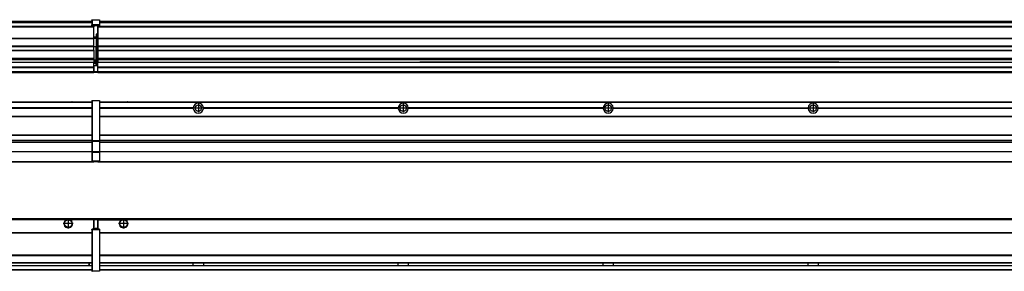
# Model space of a CAD drawing. Header units: inches. Extents: x -381 to 29622, y -418 to 176.
# Tile 45 of 50: x 25779 to 26740, y -154 to 90. Entities that reach past the tile are written whole.
import ezdxf

# ---------------------------------------------------------------- set-up
doc = ezdxf.new("R2010")
doc.units = ezdxf.units.IN
doc.linetypes.add('DOT_CENTER', pattern=[14, 12, -1, 0, -1])
doc.layers.add('1', color=7, linetype='Continuous')

# ---------------------------------------------------------------- blocks, each defined once
blk = doc.blocks.new('Modulos_intermedio__FL-14__18__28', base_point=(25855.18, -48.03))
at = {"color": 7, "linetype": 'Continuous'}
for p, q in [((25856.88, 10.47), (27249.18, 10.47)), ((25856.88, 10.22), (27249.18, 10.22)), ((25876.43, 10.47), (25876.48, 10.52)), ((25876.48, 10.52), (25883.88, 10.52)), ((25883.93, 10.47), (25883.88, 10.52)), ((25948.29, 4.77), (25856.88, 4.77)), ((25948.28, 4.47), (25856.88, 4.47)), ((25948.29, 4.17), (25856.88, 4.17)), ((25948.28, 4.47), (25948.29, 4.77)), ((25948.29, 4.17), (25948.28, 4.47)), ((25950.84, 6.59), (25950.83, 6.57)), ((25950.83, 2.38), (25950.84, 2.36)), ((25958.07, 4.77), (25958.08, 4.47)), ((26148.29, 4.77), (25958.07, 4.77)), ((25958.08, 4.47), (25958.07, 4.17)), ((26148.29, 4.17), (25958.07, 4.17)), ((26148.28, 4.47), (25958.08, 4.47)), ((26148.28, 4.47), (26148.29, 4.77)), ((26148.29, 4.17), (26148.28, 4.47)), ((26150.84, 6.59), (26150.83, 6.57)), ((26150.83, 2.38), (26150.84, 2.36)), ((26158.07, 4.77), (26158.08, 4.47)), ((26348.29, 4.77), (26158.07, 4.77)), ((26158.08, 4.47), (26158.07, 4.17)), ((26348.29, 4.17), (26158.07, 4.17)), ((26348.28, 4.47), (26158.08, 4.47)), ((26348.28, 4.47), (26348.29, 4.77)), ((26348.29, 4.17), (26348.28, 4.47)), ((26350.84, 6.59), (26350.83, 6.57)), ((26350.83, 2.38), (26350.84, 2.36)), ((26358.07, 4.77), (26358.08, 4.47)), ((26358.07, 4.77), (26548.29, 4.77)), ((26358.08, 4.47), (26358.07, 4.17)), ((26548.29, 4.17), (26358.07, 4.17)), ((26548.28, 4.47), (26358.08, 4.47)), ((26548.28, 4.47), (26548.29, 4.77)), ((26548.29, 4.17), (26548.28, 4.47)), ((26550.84, 6.59), (26550.83, 6.57)), ((26550.83, 2.38), (26550.84, 2.36)), ((26558.07, 4.77), (26558.08, 4.47)), ((26558.07, 4.77), (26748.29, 4.77)), ((26558.08, 4.47), (26558.07, 4.17)), ((26748.29, 4.17), (26558.07, 4.17)), ((26748.28, 4.47), (26558.08, 4.47)), ((25856.88, -3.53), (27249.18, -3.53)), ((25856.88, -3.78), (27249.18, -3.78)), ((27249.18, -4.03), (25856.88, -4.03)), ((25856.88, -21.53), (27249.18, -21.53)), ((25856.88, -21.78), (27249.18, -21.78)), ((25856.88, -26.73), (27249.18, -26.73)), ((25856.88, -26.82), (27249.18, -26.82)), ((25856.88, -28.37), (27249.18, -28.37)), ((25856.88, -28.53), (27249.18, -28.53)), ((25856.88, -28.65), (27249.18, -28.65)), ((27249.18, -38.02), (25856.88, -38.02)), ((27249.18, -38.11), (25856.88, -38.11)), ((25855.18, -47.53), (25855.18, -48.03)), ((25855.18, -48.03), (27251.18, -48.03)), ((25856.63, -47.53), (27249.43, -47.53))]:
    blk.add_line(p, q, dxfattribs=at)
for centre in [(25953.18, 4.47), (26153.18, 4.47), (26353.18, 4.47), (26553.18, 4.47)]:
    blk.add_circle(centre, 3.15, dxfattribs=at)
for centre, start, end in [((25953.18, 4.47), 3.5101, 176.4899), ((25953.18, 4.47), 183.51008, 356.48992), ((26153.18, 4.47), 3.5101, 176.4899), ((26153.18, 4.47), 183.51008, 356.48992), ((26353.18, 4.47), 3.5101, 176.4899), ((26353.18, 4.47), 183.51008, 356.48992), ((26553.18, 4.47), 3.5101, 176.4899), ((26553.18, 4.47), 183.51008, 356.48992)]:
    blk.add_arc(centre, 4.9, start, end, dxfattribs=at)
at = {"layer": '1', "color": 2, "linetype": 'DOT_CENTER'}
for p, q in [((25957.33, 4.47), (25949.03, 4.47)), ((25953.18, 8.62), (25953.18, 0.32)), ((26157.33, 4.47), (26149.03, 4.47)), ((26153.18, 8.62), (26153.18, 0.32)), ((26357.33, 4.47), (26349.03, 4.47)), ((26353.18, 8.62), (26353.18, 0.32)), ((26557.33, 4.47), (26549.03, 4.47)), ((26553.18, 8.62), (26553.18, 0.32))]:
    blk.add_line(p, q, dxfattribs=at)
blk = doc.blocks.new('Modulos_intermedio__FL-14__13__37', base_point=(24455.18, -48.03))
at = {"color": 7, "linetype": 'Continuous'}
for p, q in [((24456.88, 10.47), (25849.18, 10.47)), ((24456.88, 10.22), (25849.18, 10.22)), ((25822.43, 10.47), (25822.48, 10.52)), ((25822.48, 10.52), (25829.88, 10.52)), ((25829.93, 10.47), (25829.88, 10.52)), ((25849.18, 11.72), (25849.19, 11.79)), ((25849.18, 11.72), (25849.18, 11.47)), ((25849.18, 11.47), (25849.18, -27.21)), ((25849.18, 11.47), (25849.43, 11.47)), ((25849.19, 11.79), (25849.2, 11.82)), ((25849.2, 11.82), (25849.22, 11.86)), ((25849.22, 11.86), (25849.25, 11.9)), ((25849.25, 11.9), (25849.29, 11.93)), ((25849.29, 11.93), (25849.34, 11.96)), ((25849.34, 11.96), (25849.36, 11.96)), ((25849.36, 11.96), (25849.43, 11.97)), ((25849.43, 11.97), (25856.63, 11.97)), ((25849.43, 11.97), (25849.43, 11.47)), ((25849.43, 11.47), (25849.43, -27.21)), ((25856.63, 11.47), (25849.43, 11.47)), ((25856.7, 11.96), (25856.63, 11.97)), ((25856.63, 11.97), (25856.63, 11.47)), ((25856.63, 11.47), (25856.63, -27.21)), ((25856.88, 11.47), (25856.63, 11.47)), ((25856.72, 11.96), (25856.7, 11.96)), ((25856.76, 11.93), (25856.72, 11.96)), ((25856.8, 11.9), (25856.76, 11.93)), ((25856.84, 11.86), (25856.8, 11.9)), ((25856.86, 11.82), (25856.84, 11.86)), ((25856.87, 11.79), (25856.86, 11.82)), ((25856.88, 11.72), (25856.87, 11.79)), ((25856.88, 11.72), (25856.88, 11.47)), ((25856.88, 11.47), (25856.88, -27.21)), ((25849.18, 4.77), (25758.07, 4.77)), ((25849.18, 4.17), (25758.07, 4.17)), ((25849.18, 4.47), (25758.08, 4.47)), ((24456.88, -3.53), (25849.18, -3.53)), ((24456.88, -3.78), (25849.18, -3.78)), ((25849.18, -4.03), (24456.88, -4.03)), ((24456.88, -21.53), (25849.18, -21.53)), ((24456.88, -21.78), (25849.18, -21.78)), ((24456.88, -26.73), (25849.18, -26.73)), ((24456.88, -26.82), (25849.18, -26.82)), ((24456.88, -28.37), (25849.18, -28.37)), ((24456.88, -28.53), (25849.18, -28.53)), ((24456.88, -28.65), (25849.18, -28.65)), ((25849.18, -27.21), (25849.43, -27.21)), ((25849.18, -27.21), (25849.18, -27.52)), ((25849.18, -27.52), (25849.19, -27.54)), ((25849.18, -27.52), (25849.18, -38.19)), ((25849.19, -27.54), (25849.22, -27.57)), ((25849.22, -27.57), (25849.25, -27.59)), ((25849.25, -27.59), (25849.29, -27.6)), ((25849.29, -27.6), (25849.34, -27.61)), ((25849.34, -27.61), (25849.36, -27.61)), ((25849.36, -27.61), (25849.43, -27.62)), ((25849.43, -27.21), (25849.43, -27.62)), ((25849.43, -27.21), (25856.63, -27.21)), ((25849.43, -27.62), (25849.43, -38.3)), ((25849.43, -27.62), (25856.63, -27.62)), ((25856.88, -27.21), (25856.63, -27.21)), ((25856.63, -27.21), (25856.63, -27.62)), ((25856.7, -27.61), (25856.63, -27.62)), ((25856.63, -27.62), (25856.63, -38.3)), ((25856.72, -27.61), (25856.7, -27.61)), ((25856.76, -27.6), (25856.72, -27.61)), ((25856.8, -27.59), (25856.76, -27.6)), ((25856.84, -27.57), (25856.8, -27.59)), ((25856.87, -27.54), (25856.84, -27.57)), ((25856.88, -27.52), (25856.87, -27.54)), ((25856.88, -27.21), (25856.88, -27.52)), ((25856.88, -27.52), (25856.88, -38.19)), ((25849.18, -38.02), (24456.88, -38.02)), ((25849.18, -38.11), (24456.88, -38.11)), ((25849.18, -38.19), (25849.18, -38.71)), ((25849.18, -38.19), (25849.19, -38.22)), ((25849.19, -38.22), (25849.22, -38.25)), ((25849.22, -38.25), (25849.25, -38.27)), ((25849.25, -38.27), (25849.29, -38.28)), ((25849.29, -38.28), (25849.34, -38.29)), ((25849.34, -38.29), (25849.36, -38.29)), ((25849.36, -38.29), (25849.43, -38.3)), ((25849.43, -38.3), (25849.43, -38.71)), ((25856.63, -38.3), (25849.43, -38.3)), ((25856.7, -38.29), (25856.63, -38.3)), ((25856.63, -38.3), (25856.63, -38.71)), ((25856.72, -38.29), (25856.7, -38.29)), ((25856.76, -38.28), (25856.72, -38.29)), ((25856.8, -38.27), (25856.76, -38.28)), ((25856.84, -38.25), (25856.8, -38.27)), ((25856.87, -38.22), (25856.84, -38.25)), ((25856.88, -38.19), (25856.87, -38.22)), ((25856.88, -38.19), (25856.88, -38.71)), ((24455.18, -48.03), (25851.18, -48.03)), ((24456.63, -47.53), (25849.43, -47.53)), ((25849.18, -38.71), (25849.43, -38.71)), ((25849.18, -38.71), (25849.18, -47.03)), ((25849.18, -47.03), (25849.43, -47.03)), ((25849.18, -47.03), (25849.18, -47.28)), ((25849.18, -47.28), (25849.19, -47.34)), ((25849.19, -47.34), (25849.2, -47.37)), ((25849.2, -47.37), (25849.22, -47.41)), ((25849.22, -47.41), (25849.25, -47.45)), ((25849.25, -47.45), (25849.29, -47.49)), ((25849.29, -47.49), (25849.34, -47.51)), ((25849.34, -47.51), (25849.36, -47.52)), ((25849.36, -47.52), (25849.43, -47.53)), ((25849.43, -38.71), (25849.43, -47.03)), ((25856.63, -38.71), (25849.43, -38.71)), ((25849.43, -47.03), (25856.63, -47.03)), ((25849.43, -47.03), (25849.43, -47.53)), ((25849.43, -47.53), (25856.63, -47.53)), ((25851.18, -47.53), (25851.18, -48.03)), ((25856.88, -38.71), (25856.63, -38.71)), ((25856.63, -38.71), (25856.63, -47.03)), ((25856.63, -47.03), (25856.63, -47.53)), ((25856.88, -47.03), (25856.63, -47.03)), ((25856.7, -47.52), (25856.63, -47.53)), ((25856.72, -47.51), (25856.7, -47.52)), ((25856.76, -47.49), (25856.72, -47.51)), ((25856.8, -47.45), (25856.76, -47.49)), ((25856.84, -47.41), (25856.8, -47.45)), ((25856.86, -47.37), (25856.84, -47.41)), ((25856.87, -47.34), (25856.86, -47.37)), ((25856.88, -47.28), (25856.87, -47.34)), ((25856.88, -38.71), (25856.88, -47.03)), ((25856.88, -47.03), (25856.88, -47.28))]:
    blk.add_line(p, q, dxfattribs=at)
blk = doc.blocks.new('F-286__38', base_point=(621.12, -75.97))
for name, p in [('Modulos_intermedio__FL-14__13__37', (24455.18, -48.03)), ('Modulos_intermedio__FL-14__18__28', (25855.18, -48.03))]:
    blk.add_blockref(name, p)
blk = doc.blocks.new('Alzado2', base_point=(2889, -32))
blk.add_blockref('F-286__38', (621.12, -75.97))
blk = doc.blocks.new('Modulos_intermedio__FL-14__18__57', base_point=(25855.18, 38.97))
at = {"color": 7, "linetype": 'Continuous'}
for p, q in [((25856.88, 88.97), (27249.18, 88.97)), ((25856.88, 88.96), (27249.18, 88.96)), ((25856.88, 88.35), (27249.18, 88.35)), ((25856.88, 88.03), (27249.18, 88.03)), ((25856.88, 87.7), (27249.18, 87.7)), ((25855.18, 84.47), (25855.18, 83.99)), ((27251.18, 83.99), (25855.18, 83.99)), ((25855.18, 83.99), (25855.18, 83.97)), ((25855.18, 83.97), (27251.18, 83.97)), ((25855.18, 83.97), (25855.18, 83.47)), ((25855.18, 83.47), (27251.18, 83.47)), ((25855.18, 83.47), (25855.18, 72.41)), ((25855.18, 72.41), (27251.18, 72.41)), ((25855.18, 72.41), (25855.18, 72.16)), ((25855.18, 72.16), (25855.18, 64.79)), ((25855.18, 72.16), (27251.18, 72.16)), ((25855.18, 64.79), (25855.18, 64.54)), ((27251.18, 64.79), (25855.18, 64.79)), ((25855.18, 64.54), (27251.18, 64.54)), ((25855.18, 64.54), (25855.18, 60.91)), ((25855.18, 60.91), (27251.18, 60.91)), ((25855.18, 60.91), (25855.18, 60.41)), ((25855.18, 60.41), (25855.18, 59.42)), ((25855.18, 60.41), (27251.18, 60.41)), ((25855.18, 59.42), (25855.18, 53.15)), ((25855.18, 53.15), (27251.18, 53.15)), ((25855.18, 53.15), (25855.18, 51.48)), ((25855.18, 51.48), (25855.18, 51.37)), ((27251.18, 51.48), (25855.18, 51.48)), ((25855.18, 51.37), (25855.18, 49.19)), ((25855.18, 49.19), (26169.43, 49.19)), ((25855.18, 49.19), (25855.18, 49.16)), ((25855.18, 49.16), (26169.43, 49.16)), ((25855.18, 44.48), (25855.18, 49.16)), ((26178.18, 49.19), (26169.43, 49.19)), ((26169.43, 49.19), (26169.43, 49.18)), ((26169.43, 49.18), (26178.18, 49.18)), ((26169.43, 49.18), (26169.43, 49.16)), ((26169.43, 49.16), (26178.18, 49.16)), ((26369.43, 49.19), (26178.18, 49.19)), ((26178.18, 49.19), (26178.18, 49.18)), ((26178.18, 49.18), (26178.18, 49.16)), ((26178.18, 49.16), (26369.43, 49.16)), ((26378.18, 49.19), (26369.43, 49.19)), ((26369.43, 49.19), (26369.43, 49.18)), ((26369.43, 49.18), (26369.43, 49.16)), ((26369.43, 49.18), (26378.18, 49.18)), ((26369.43, 49.16), (26378.18, 49.16)), ((26378.18, 49.19), (26378.18, 49.18)), ((26569.43, 49.19), (26378.18, 49.19)), ((26378.18, 49.18), (26378.18, 49.16)), ((26378.18, 49.16), (26569.43, 49.16)), ((26578.18, 49.19), (26569.43, 49.19)), ((26569.43, 49.19), (26569.43, 49.18)), ((26569.43, 49.18), (26578.18, 49.18)), ((26569.43, 49.18), (26569.43, 49.16)), ((26569.43, 49.16), (26578.18, 49.16)), ((26578.18, 49.19), (27251.18, 49.19)), ((26578.18, 49.19), (26578.18, 49.18)), ((26578.18, 49.18), (26578.18, 49.16)), ((26578.18, 49.16), (27251.18, 49.16)), ((25855.18, 44.48), (27251.13, 44.48)), ((25855.18, 44.48), (25855.18, 44.04)), ((25855.18, 44.04), (27251.13, 44.04)), ((25855.18, 39.97), (25855.18, 44.04)), ((25855.18, 39.97), (27251.13, 39.97)), ((25855.18, 39.97), (25855.18, 39.47)), ((25855.18, 39.47), (27251.13, 39.47)), ((25855.18, 39.47), (25855.18, 39.22)), ((25855.18, 39.22), (27251.13, 39.22)), ((25855.18, 39.22), (25855.18, 38.97)), ((25855.18, 38.97), (27251.13, 38.97))]:
    blk.add_line(p, q, dxfattribs=at)
blk = doc.blocks.new('Modulos_intermedio__FL-14__13__66', base_point=(24455.18, 38.97))
at = {"color": 7, "linetype": 'Continuous'}
for p, q in [((24456.88, 88.97), (25849.18, 88.97)), ((24456.88, 88.96), (25849.18, 88.96)), ((24456.88, 88.35), (25849.18, 88.35)), ((24456.88, 88.03), (25849.18, 88.03)), ((24456.88, 87.7), (25849.18, 87.7)), ((25849.18, 90.22), (25849.19, 90.29)), ((25849.18, 90.22), (25849.2, 90.24)), ((25849.18, 90.16), (25849.18, 90.22)), ((25849.18, 90.22), (25849.18, 90.16)), ((25849.18, 90.16), (25849.18, 85.33)), ((25849.19, 90.29), (25849.2, 90.32)), ((25849.2, 90.32), (25849.22, 90.36)), ((25849.2, 90.24), (25849.22, 90.28)), ((25849.22, 90.36), (25849.25, 90.4)), ((25849.22, 90.28), (25849.25, 90.32)), ((25849.25, 90.4), (25849.29, 90.43)), ((25849.25, 90.32), (25849.29, 90.35)), ((25849.29, 90.43), (25849.34, 90.46)), ((25849.29, 90.35), (25849.34, 90.37)), ((25849.34, 90.46), (25849.36, 90.46)), ((25849.34, 90.37), (25849.36, 90.38)), ((25849.36, 90.46), (25849.43, 90.47)), ((25849.36, 90.38), (25849.43, 90.39)), ((25849.43, 90.47), (25849.43, 90.39)), ((25849.43, 90.47), (25856.63, 90.47)), ((25849.43, 90.39), (25849.43, 85.56)), ((25849.43, 90.39), (25856.63, 90.39)), ((25856.7, 90.46), (25856.63, 90.47)), ((25856.63, 90.47), (25856.63, 90.39)), ((25856.7, 90.38), (25856.63, 90.39)), ((25856.63, 90.39), (25856.63, 85.56)), ((25856.72, 90.46), (25856.7, 90.46)), ((25856.72, 90.37), (25856.7, 90.38)), ((25856.76, 90.43), (25856.72, 90.46)), ((25856.76, 90.35), (25856.72, 90.37)), ((25856.8, 90.4), (25856.76, 90.43)), ((25856.8, 90.32), (25856.76, 90.35)), ((25856.84, 90.36), (25856.8, 90.4)), ((25856.84, 90.28), (25856.8, 90.32)), ((25856.86, 90.32), (25856.84, 90.36)), ((25856.86, 90.24), (25856.84, 90.28)), ((25856.87, 90.29), (25856.86, 90.32)), ((25856.87, 90.22), (25856.86, 90.24)), ((25856.88, 90.22), (25856.87, 90.29)), ((25856.88, 90.16), (25856.87, 90.22)), ((25856.88, 90.22), (25856.88, 90.16)), ((25856.88, 90.16), (25856.88, 85.33)), ((25851.18, 83.99), (24455.18, 83.99)), ((24455.18, 83.97), (25851.18, 83.97)), ((24455.18, 83.47), (25851.18, 83.47)), ((25849.18, 85.33), (25849.19, 85.4)), ((25849.18, 85.33), (25849.18, 85.22)), ((25849.18, 85.22), (25849.19, 85.29)), ((25849.18, 85.22), (25849.18, 84.97)), ((25849.18, 84.97), (25849.18, 84.72)), ((25849.18, 84.97), (25849.43, 84.97)), ((25849.19, 84.66), (25849.18, 84.72)), ((25849.19, 85.4), (25849.2, 85.42)), ((25849.19, 85.29), (25849.2, 85.32)), ((25849.2, 84.63), (25849.19, 84.66)), ((25849.2, 85.42), (25849.22, 85.46)), ((25849.2, 85.32), (25849.22, 85.36)), ((25849.22, 84.59), (25849.2, 84.63)), ((25849.22, 85.46), (25849.25, 85.5)), ((25849.22, 85.36), (25849.25, 85.4)), ((25849.25, 85.4), (25849.22, 85.36)), ((25849.25, 84.55), (25849.22, 84.59)), ((25849.25, 85.5), (25849.29, 85.53)), ((25849.25, 85.4), (25849.29, 85.43)), ((25849.29, 84.51), (25849.25, 84.55)), ((25849.29, 85.53), (25849.34, 85.55)), ((25849.29, 85.43), (25849.34, 85.46)), ((25849.34, 85.46), (25849.29, 85.43)), ((25849.34, 84.49), (25849.29, 84.51)), ((25849.34, 85.55), (25849.36, 85.55)), ((25849.34, 85.46), (25849.36, 85.46)), ((25849.36, 84.48), (25849.34, 84.49)), ((25849.36, 85.55), (25849.43, 85.56)), ((25849.36, 85.46), (25849.43, 85.47)), ((25849.43, 84.47), (25849.36, 84.48)), ((25849.43, 85.56), (25849.43, 85.47)), ((25856.63, 85.56), (25849.43, 85.56)), ((25849.43, 85.47), (25856.63, 85.47)), ((25849.43, 85.47), (25849.43, 84.97)), ((25849.43, 84.97), (25851.18, 84.97)), ((25849.43, 84.97), (25849.43, 84.47)), ((25849.43, 84.47), (25851.18, 84.47)), ((25851.18, 84.97), (25851.18, 83.97)), ((25851.18, 84.97), (25854.88, 84.97)), ((25851.18, 83.97), (25851.18, 83.47)), ((25851.18, 72.41), (25851.18, 83.47)), ((25854.88, 84.97), (25856.63, 84.97)), ((25854.88, 84.97), (25854.88, 77.44)), ((25854.88, 84.47), (25856.63, 84.47)), ((25854.88, 79.65), (25855.18, 79.58)), ((25854.88, 78.12), (25855.18, 78.12)), ((25854.88, 77.6), (25855.18, 77.6)), ((25854.88, 77.44), (25855.18, 77.36)), ((25856.63, 85.56), (25856.63, 85.47)), ((25856.7, 85.55), (25856.63, 85.56)), ((25856.63, 85.47), (25856.63, 84.97)), ((25856.7, 85.46), (25856.63, 85.47)), ((25856.63, 84.97), (25856.63, 84.47)), ((25856.88, 84.97), (25856.63, 84.97)), ((25856.63, 84.47), (25856.7, 84.48)), ((25856.72, 85.55), (25856.7, 85.55)), ((25856.72, 85.46), (25856.7, 85.46)), ((25856.7, 84.48), (25856.72, 84.49)), ((25856.76, 85.53), (25856.72, 85.55)), ((25856.76, 85.43), (25856.72, 85.46)), ((25856.72, 85.46), (25856.76, 85.43)), ((25856.72, 84.49), (25856.76, 84.51)), ((25856.8, 85.5), (25856.76, 85.53)), ((25856.8, 85.4), (25856.76, 85.43)), ((25856.76, 84.51), (25856.8, 84.55)), ((25856.84, 85.46), (25856.8, 85.5)), ((25856.84, 85.36), (25856.8, 85.4)), ((25856.8, 85.4), (25856.84, 85.36)), ((25856.8, 84.55), (25856.84, 84.59)), ((25856.86, 85.42), (25856.84, 85.46)), ((25856.86, 85.32), (25856.84, 85.36)), ((25856.84, 84.59), (25856.86, 84.63)), ((25856.87, 85.4), (25856.86, 85.42)), ((25856.87, 85.29), (25856.86, 85.32)), ((25856.86, 84.63), (25856.87, 84.66)), ((25856.88, 85.33), (25856.87, 85.4)), ((25856.88, 85.22), (25856.87, 85.29)), ((25856.87, 84.66), (25856.88, 84.72)), ((25856.88, 85.33), (25856.88, 85.22)), ((25856.88, 85.22), (25856.88, 84.97)), ((25856.88, 84.97), (25856.88, 84.72)), ((24455.18, 72.41), (25851.18, 72.41)), ((24455.18, 72.16), (25851.18, 72.16)), ((25853.43, 73.5), (25851.18, 73.5)), ((25853.43, 73), (25851.18, 73)), ((25851.18, 72.5), (25853.43, 72.5)), ((25851.18, 72.41), (25851.18, 72.16)), ((25851.18, 64.79), (25851.18, 72.16)), ((25853.43, 76.45), (25853.43, 73.5)), ((25854.88, 76.45), (25853.43, 76.45)), ((25853.43, 73.5), (25853.68, 73.5)), ((25853.43, 73), (25853.43, 73.5)), ((25853.43, 73), (25853.43, 72.5)), ((25853.68, 72.5), (25853.43, 72.5)), ((25853.43, 72.5), (25853.43, 63.97)), ((25853.67, 73.21), (25853.68, 73.19)), ((25853.68, 76.45), (25853.68, 73.5)), ((25853.68, 76.3), (25854.88, 76.3)), ((25853.68, 73.25), (25853.68, 73.5)), ((25853.68, 73.19), (25853.68, 72.5)), ((25853.68, 63.97), (25853.68, 72.5)), ((25854.88, 76.45), (25855.18, 76.53)), ((25854.88, 76.3), (25854.88, 76.45)), ((25854.88, 63.97), (25854.88, 76.3)), ((25855.18, 76.3), (25854.88, 76.3)), ((25851.18, 64.79), (24455.18, 64.79)), ((24455.18, 64.54), (25851.18, 64.54)), ((24455.18, 60.91), (25851.18, 60.91)), ((24455.18, 60.41), (25851.18, 60.41)), ((25851.18, 64.79), (25851.18, 64.54)), ((25851.18, 60.91), (25851.18, 64.54)), ((25853.43, 63.97), (25851.18, 63.97)), ((25851.18, 60.91), (25851.18, 60.41)), ((25851.18, 60.41), (25851.18, 59.42)), ((25851.18, 59.42), (25851.18, 53.15)), ((25853.43, 50.98), (25853.43, 63.97)), ((25853.43, 63.97), (25853.68, 63.97)), ((25853.68, 50.98), (25853.68, 63.97)), ((25853.68, 63.97), (25854.88, 63.97)), ((25854.88, 49.58), (25854.88, 63.97)), ((25855.18, 63.97), (25854.88, 63.97)), ((24455.18, 53.15), (25851.18, 53.15)), ((25851.18, 51.48), (24455.18, 51.48)), ((25178.18, 49.19), (25851.18, 49.19)), ((25178.18, 49.16), (25851.18, 49.16)), ((25851.18, 53.15), (25851.18, 51.48)), ((25851.18, 51.48), (25851.18, 51.37)), ((25851.18, 51.37), (25851.18, 49.19)), ((25853.43, 50.98), (25851.18, 50.98)), ((25853.43, 49.98), (25851.18, 49.98)), ((25851.18, 49.19), (25851.18, 49.16)), ((25851.18, 47.58), (25851.18, 49.16)), ((25853.43, 48.98), (25851.18, 48.98)), ((25853.43, 50.98), (25853.68, 50.98)), ((25853.43, 49.98), (25853.43, 50.98)), ((25853.43, 49.98), (25853.43, 48.98)), ((25853.43, 47.91), (25853.43, 48.98)), ((25853.68, 48.98), (25853.43, 48.98)), ((25853.68, 49.73), (25853.68, 50.98)), ((25853.68, 49.73), (25853.68, 48.98)), ((25853.68, 49.58), (25854.88, 49.58)), ((25853.68, 47.66), (25853.68, 48.98)), ((25853.68, 48.93), (25854.88, 48.93)), ((25854.88, 48.93), (25854.88, 49.58)), ((25855.18, 49.58), (25854.88, 49.58)), ((25854.88, 48.93), (25854.88, 47.33)), ((25854.88, 48.93), (25855.18, 48.85)), ((24455.18, 44.48), (25851.13, 44.48)), ((24455.18, 44.04), (25851.13, 44.04)), ((24455.18, 39.97), (25851.13, 39.97)), ((24455.18, 39.47), (25851.13, 39.47)), ((24455.18, 39.22), (25851.13, 39.22)), ((24455.18, 38.97), (25851.13, 38.97)), ((25851.13, 47.58), (25851.18, 47.58)), ((25851.13, 44.48), (25851.13, 47.58)), ((25851.13, 45.47), (25851.18, 45.48)), ((25851.13, 44.48), (25851.13, 44.04)), ((25851.13, 44.48), (25851.18, 44.48)), ((25851.13, 39.97), (25851.13, 44.04)), ((25851.18, 40.48), (25851.13, 40.49)), ((25851.13, 39.97), (25851.13, 39.47)), ((25851.13, 39.22), (25851.13, 39.47)), ((25851.13, 39.22), (25851.13, 38.97)), ((25853.43, 47.91), (25851.18, 47.91)), ((25851.18, 46), (25851.18, 47.58)), ((25851.18, 46), (25853.43, 46)), ((25851.18, 46), (25851.18, 39.97)), ((25851.18, 39.97), (25854.63, 39.97)), ((25851.18, 39.97), (25851.18, 39.47)), ((25851.18, 39.47), (25854.63, 39.47)), ((25853.43, 46), (25853.43, 47.91)), ((25853.43, 47.91), (25853.52, 47.89)), ((25853.43, 46), (25854.88, 46)), ((25853.52, 47.89), (25853.6, 47.83)), ((25853.6, 47.83), (25853.66, 47.75)), ((25853.66, 47.75), (25853.68, 47.66)), ((25853.68, 46), (25853.68, 47.66)), ((25855.18, 45.08), (25854.63, 44.93)), ((25854.63, 44.93), (25854.63, 39.97)), ((25854.88, 39.97), (25854.63, 39.97)), ((25854.63, 39.97), (25854.63, 39.47)), ((25854.88, 47.33), (25854.88, 46)), ((25855.18, 45.92), (25854.88, 46)), ((25854.88, 45), (25855.18, 45.08)), ((25854.88, 45), (25854.88, 39.97)), ((25854.88, 44.81), (25855.18, 44.87)), ((25854.88, 41.31), (25855.18, 41.37)), ((25854.88, 40.83), (25855.18, 40.91)), ((25854.88, 39.97), (25854.88, 39.72))]:
    blk.add_line(p, q, dxfattribs=at)
for centre, start, end in [((25853.43, 73.25), 270, 0), ((25853.43, 49.73), 0, 90), ((25854.63, 39.72), 270, 0)]:
    blk.add_arc(centre, 0.25, start, end, dxfattribs=at)
blk = doc.blocks.new('F-286__67', base_point=(621.12, 38.97))
for name, p in [('Modulos_intermedio__FL-14__13__66', (24455.18, 38.97)), ('Modulos_intermedio__FL-14__18__57', (25855.18, 38.97))]:
    blk.add_blockref(name, p)
blk = doc.blocks.new('Inferior2', base_point=(2889, 64.72))
blk.add_blockref('F-286__67', (621.12, 38.97))
blk = doc.blocks.new('Modulos_intermedio__FL-14__18__83', base_point=(25855.18, -154.47))
at = {"color": 7, "linetype": 'Continuous'}
for p, q in [((25855.18, -102.97), (27251.13, -102.97)), ((25855.18, -102.97), (25855.18, -104.47)), ((25855.18, -104.47), (25855.18, -113.47)), ((25855.18, -104.47), (25877.77, -104.47)), ((25877.77, -104.47), (25878.72, -103.98)), ((25878.72, -103.98), (25880.18, -103.72)), ((25880.18, -103.72), (25881.63, -103.98)), ((25881.63, -103.98), (25882.59, -104.47)), ((27223.77, -104.47), (25882.59, -104.47)), ((25856.88, -116.72), (27249.18, -116.72)), ((25856.88, -116.97), (27249.18, -116.97)), ((27249.18, -117.22), (25856.88, -117.22)), ((27249.18, -138.72), (25856.88, -138.72)), ((27249.18, -138.97), (25856.88, -138.97)), ((25856.88, -139.22), (27249.18, -139.22)), ((25856.88, -145.97), (27249.18, -145.97)), ((25856.88, -146.22), (27249.18, -146.22)), ((25856.88, -148.72), (27249.18, -148.72)), ((25856.88, -148.97), (27249.18, -148.97)), ((25856.88, -152.72), (27249.18, -152.72)), ((25856.88, -152.97), (27249.18, -152.97)), ((25948.28, -146.3), (25948.28, -146.22)), ((25948.28, -146.35), (25948.28, -146.3)), ((25948.29, -147.23), (25948.28, -146.35)), ((25948.28, -148.6), (25948.29, -147.56)), ((25948.28, -148.72), (25948.28, -148.6)), ((25948.29, -147.56), (25948.29, -147.23)), ((25958.08, -146.52), (25958.07, -147.07)), ((25958.07, -147.07), (25958.07, -147.72)), ((25958.07, -147.72), (25958.07, -147.88)), ((25958.07, -147.88), (25958.08, -148.43)), ((25958.08, -146.22), (25958.08, -146.3)), ((25958.08, -146.3), (25958.08, -146.35)), ((25958.08, -146.35), (25958.08, -146.52)), ((25958.08, -148.43), (25958.08, -148.59)), ((25958.08, -148.59), (25958.08, -148.65)), ((25958.08, -148.65), (25958.08, -148.72)), ((26148.28, -146.3), (26148.28, -146.22)), ((26148.28, -146.35), (26148.28, -146.3)), ((26148.29, -146.98), (26148.28, -146.35)), ((26148.28, -148.6), (26148.29, -147.96)), ((26148.28, -148.65), (26148.28, -148.6)), ((26148.28, -148.72), (26148.28, -148.65)), ((26148.29, -147.07), (26148.29, -146.98)), ((26148.29, -147.23), (26148.29, -147.07)), ((26148.29, -147.88), (26148.29, -147.23)), ((26148.29, -147.96), (26148.29, -147.88)), ((26158.08, -146.52), (26158.07, -147.07)), ((26158.07, -147.07), (26158.07, -147.72)), ((26158.07, -147.72), (26158.07, -147.88)), ((26158.07, -147.88), (26158.08, -148.43)), ((26158.08, -146.22), (26158.08, -146.3)), ((26158.08, -146.3), (26158.08, -146.35)), ((26158.08, -146.35), (26158.08, -146.52)), ((26158.08, -148.43), (26158.08, -148.59)), ((26158.08, -148.59), (26158.08, -148.65)), ((26158.08, -148.65), (26158.08, -148.72)), ((26348.28, -146.3), (26348.28, -146.22)), ((26348.28, -146.35), (26348.28, -146.3)), ((26348.29, -146.98), (26348.28, -146.35)), ((26348.28, -148.6), (26348.29, -147.96)), ((26348.28, -148.65), (26348.28, -148.6)), ((26348.28, -148.72), (26348.28, -148.65)), ((26348.29, -147.07), (26348.29, -146.98)), ((26348.29, -147.23), (26348.29, -147.07)), ((26348.29, -147.88), (26348.29, -147.23)), ((26348.29, -147.96), (26348.29, -147.88)), ((26358.08, -146.52), (26358.07, -147.07)), ((26358.07, -147.07), (26358.07, -147.72)), ((26358.07, -147.72), (26358.07, -147.88)), ((26358.07, -147.88), (26358.08, -148.43)), ((26358.08, -146.22), (26358.08, -146.3)), ((26358.08, -146.3), (26358.08, -146.35)), ((26358.08, -146.35), (26358.08, -146.52)), ((26358.08, -148.43), (26358.08, -148.59)), ((26358.08, -148.59), (26358.08, -148.65)), ((26358.08, -148.65), (26358.08, -148.72)), ((26548.28, -146.3), (26548.28, -146.22)), ((26548.28, -146.35), (26548.28, -146.3)), ((26548.29, -146.98), (26548.28, -146.35)), ((26548.28, -148.6), (26548.29, -147.96)), ((26548.28, -148.65), (26548.28, -148.6)), ((26548.28, -148.72), (26548.28, -148.65)), ((26548.29, -147.07), (26548.29, -146.98)), ((26548.29, -147.23), (26548.29, -147.07)), ((26548.29, -147.88), (26548.29, -147.23)), ((26548.29, -147.96), (26548.29, -147.88)), ((26558.08, -146.52), (26558.07, -147.07)), ((26558.07, -147.07), (26558.07, -147.72)), ((26558.07, -147.72), (26558.07, -147.88)), ((26558.07, -147.88), (26558.08, -148.43)), ((26558.08, -146.22), (26558.08, -146.3)), ((26558.08, -146.3), (26558.08, -146.35)), ((26558.08, -146.35), (26558.08, -146.52)), ((26558.08, -148.43), (26558.08, -148.59)), ((26558.08, -148.59), (26558.08, -148.65)), ((26558.08, -148.65), (26558.08, -148.72))]:
    blk.add_line(p, q, dxfattribs=at)
for radius in [4, 3.7]:
    blk.add_circle((25880.18, -107.97), radius, dxfattribs=at)
blk.add_arc((25880.18, -107.97), 4.25, 124.56032, 55.43968, dxfattribs=at)
at = {"layer": '1', "color": 2, "linetype": 'DOT_CENTER'}
for p, q in [((25880.18, -102.97), (25880.18, -112.97)), ((25885.18, -107.97), (25875.18, -107.97))]:
    blk.add_line(p, q, dxfattribs=at)
blk = doc.blocks.new('Modulos_intermedio__FL-14__13__92', base_point=(24455.18, -154.47))
at = {"color": 7, "linetype": 'Continuous'}
for p, q in [((24455.18, -102.97), (25851.13, -102.97)), ((25823.77, -104.47), (24482.59, -104.47)), ((25824.72, -103.98), (25823.77, -104.47)), ((25826.18, -103.72), (25824.72, -103.98)), ((25827.63, -103.98), (25826.18, -103.72)), ((25828.59, -104.47), (25827.63, -103.98)), ((25851.13, -104.47), (25828.59, -104.47)), ((25851.13, -104.47), (25851.13, -102.97)), ((25851.13, -111.58), (25851.13, -104.47)), ((25851.18, -104.48), (25851.13, -104.49)), ((25851.18, -105.48), (25851.13, -105.49)), ((25851.18, -103.47), (25851.18, -103.97)), ((25854.63, -103.47), (25851.18, -103.47)), ((25851.18, -103.97), (25854.63, -103.97)), ((25851.18, -103.97), (25851.18, -111.58)), ((25854.63, -103.47), (25854.63, -103.97)), ((25854.63, -103.97), (25854.63, -112.97)), ((25854.88, -103.97), (25854.63, -103.97)), ((25854.88, -103.72), (25854.88, -103.97)), ((25854.88, -103.97), (25854.88, -112.97)), ((25854.88, -104.83), (25855.18, -104.91)), ((25849.18, -113.72), (25849.19, -113.66)), ((25849.18, -113.72), (25849.18, -113.97)), ((25849.18, -113.97), (25849.18, -153.97)), ((25849.18, -113.97), (25849.43, -113.97)), ((25849.19, -113.66), (25849.2, -113.63)), ((25849.2, -113.63), (25849.22, -113.59)), ((25849.22, -113.59), (25849.25, -113.55)), ((25849.25, -113.55), (25849.29, -113.51)), ((25849.29, -113.51), (25849.34, -113.49)), ((25849.34, -113.49), (25849.36, -113.48)), ((25849.36, -113.48), (25849.43, -113.47)), ((25851.18, -113.47), (25849.43, -113.47)), ((25849.43, -113.47), (25849.43, -113.97)), ((25856.63, -113.97), (25849.43, -113.97)), ((25849.43, -113.97), (25849.43, -153.97)), ((25851.13, -109.47), (25851.18, -109.48)), ((25851.18, -111.58), (25851.13, -111.58)), ((25851.18, -113.47), (25851.18, -111.58)), ((25854.63, -112.97), (25851.18, -112.97)), ((25854.88, -113.47), (25851.18, -113.47)), ((25854.63, -112.97), (25854.63, -113.47)), ((25854.88, -112.97), (25854.63, -112.97)), ((25854.88, -106.47), (25855.18, -106.47)), ((25854.88, -107.48), (25855.18, -107.48)), ((25854.88, -111.93), (25855.18, -112.01)), ((25854.88, -112.97), (25854.88, -113.26)), ((25854.88, -113.26), (25854.88, -113.47)), ((25856.63, -113.47), (25854.88, -113.47)), ((25856.7, -113.48), (25856.63, -113.47)), ((25856.63, -113.47), (25856.63, -113.97)), ((25856.88, -113.97), (25856.63, -113.97)), ((25856.63, -113.97), (25856.63, -153.97)), ((25856.72, -113.49), (25856.7, -113.48)), ((25856.76, -113.51), (25856.72, -113.49)), ((25856.8, -113.55), (25856.76, -113.51)), ((25856.84, -113.59), (25856.8, -113.55)), ((25856.86, -113.63), (25856.84, -113.59)), ((25856.87, -113.66), (25856.86, -113.63)), ((25856.88, -113.72), (25856.87, -113.66)), ((25856.88, -113.72), (25856.88, -113.97)), ((25856.88, -113.97), (25856.88, -153.97)), ((24456.88, -116.72), (25849.18, -116.72)), ((24456.88, -116.97), (25849.18, -116.97)), ((25849.18, -117.22), (24456.88, -117.22)), ((25849.18, -138.72), (24456.88, -138.72)), ((25849.18, -138.97), (24456.88, -138.97)), ((24456.88, -139.22), (25849.18, -139.22)), ((24456.88, -145.97), (25849.18, -145.97)), ((24456.88, -146.22), (25849.18, -146.22)), ((24456.88, -148.72), (25849.18, -148.72)), ((24456.88, -148.97), (25849.18, -148.97)), ((24456.88, -152.72), (25849.18, -152.72)), ((24456.88, -152.97), (25849.18, -152.97)), ((25846.18, -146.65), (25846.24, -146.4)), ((25846.18, -146.65), (25846.18, -147.16)), ((25846.18, -147.16), (25846.18, -148.23)), ((25846.24, -148.55), (25846.18, -148.23)), ((25846.24, -146.4), (25846.46, -146.22)), ((25846.46, -148.72), (25846.24, -148.55)), ((25846.6, -146.22), (25846.6, -146.26)), ((25846.6, -146.26), (25846.6, -146.97)), ((25846.6, -146.97), (25846.6, -148.69)), ((25846.6, -148.69), (25846.6, -148.72)), ((25849.18, -153.97), (25849.43, -153.97)), ((25849.18, -153.97), (25849.18, -154.22)), ((25849.18, -154.22), (25849.19, -154.29)), ((25849.19, -154.29), (25849.2, -154.32)), ((25849.2, -154.32), (25849.22, -154.36)), ((25849.22, -154.36), (25849.25, -154.4)), ((25849.25, -154.4), (25849.29, -154.43)), ((25849.29, -154.43), (25849.34, -154.46)), ((25849.34, -154.46), (25849.36, -154.46)), ((25849.36, -154.46), (25849.43, -154.47)), ((25849.43, -153.97), (25856.63, -153.97)), ((25849.43, -153.97), (25849.43, -154.47)), ((25856.63, -154.47), (25849.43, -154.47)), ((25856.88, -153.97), (25856.63, -153.97)), ((25856.63, -153.97), (25856.63, -154.47)), ((25856.7, -154.46), (25856.63, -154.47)), ((25856.72, -154.46), (25856.7, -154.46)), ((25856.76, -154.43), (25856.72, -154.46)), ((25856.8, -154.4), (25856.76, -154.43)), ((25856.84, -154.36), (25856.8, -154.4)), ((25856.86, -154.32), (25856.84, -154.36)), ((25856.87, -154.29), (25856.86, -154.32)), ((25856.88, -154.22), (25856.87, -154.29)), ((25856.88, -153.97), (25856.88, -154.22))]:
    blk.add_line(p, q, dxfattribs=at)
for radius in [4, 3.7]:
    blk.add_circle((25826.18, -107.97), radius, dxfattribs=at)
for centre, radius, start, end in [((25826.18, -107.97), 4.25, 124.56032, 55.43968), ((25854.63, -103.72), 0.25, 0, 90)]:
    blk.add_arc(centre, radius, start, end, dxfattribs=at)
at = {"layer": '1', "color": 2, "linetype": 'DOT_CENTER'}
for p, q in [((25826.18, -102.97), (25826.18, -112.97)), ((25831.18, -107.97), (25821.18, -107.97))]:
    blk.add_line(p, q, dxfattribs=at)
blk = doc.blocks.new('F-286__93', base_point=(621.12, -154.47))
for name, p in [('Modulos_intermedio__FL-14__13__92', (24455.18, -154.47)), ('Modulos_intermedio__FL-14__18__83', (25855.18, -154.47))]:
    blk.add_blockref(name, p)
blk = doc.blocks.new('Superior1', base_point=(2889, -128.72))
blk.add_blockref('F-286__93', (621.12, -154.47))

msp = doc.modelspace()

# ---------------------------------------------------------------- block references
for name, p in [('Inferior2', (2889, 64.72)), ('Alzado2', (2889, -32)), ('Superior1', (2889, -128.72))]:
    msp.add_blockref(name, p)

doc.saveas('drawing.dxf')
